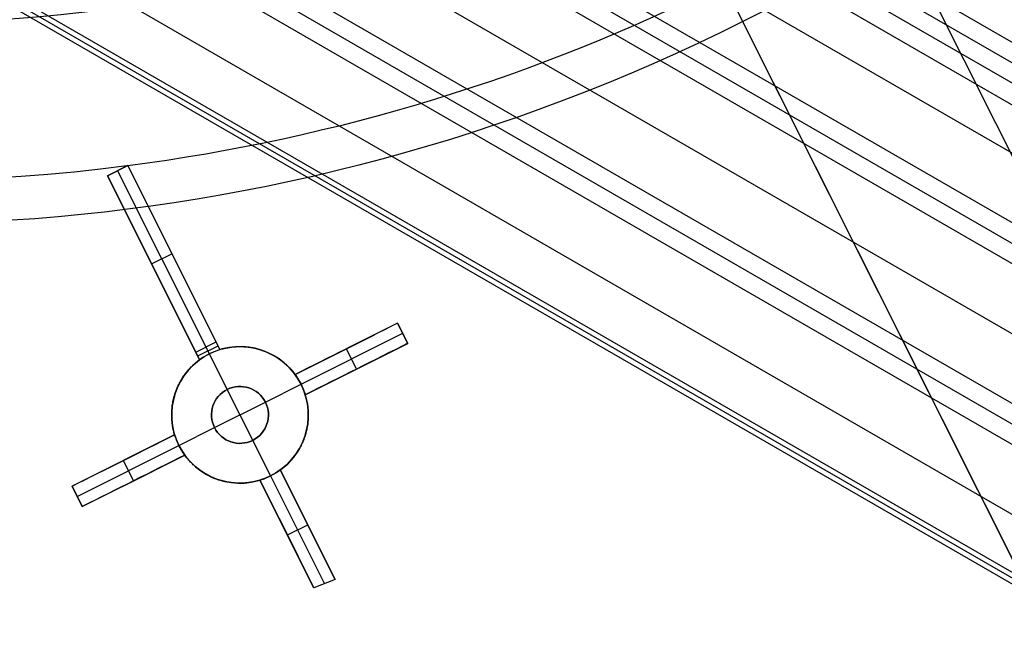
# Model space of a CAD drawing. Extents: x 12963 to 14406, y -2067 to -815.
# Tile 11 of 68: x 13690 to 13733, y -1717 to -1690. Entities that reach past the tile are written whole.
import ezdxf

# ---------------------------------------------------------------- set-up
doc = ezdxf.new("R2010")
doc.units = 0
doc.layers.get('0').update_dxf_attribs({"linetype": 'CONTINUOUS'})
doc.layers.add('COLOR', color=7, linetype='CONTINUOUS')
doc.layers.add('LUZ', color=7, linetype='CONTINUOUS')

msp = doc.modelspace()

# ---------------------------------------------------------------- linework, layer by layer
for p, q in [((14357.041, -2050.711, 73.306), (13696.985, -1669.627, 73.306)), ((14355.849, -2052.775, 75.909), (13692.81, -1669.969, 75.909)), ((14356.265, -2052.056, 74.152), (13694.52, -1669.998, 74.152)), ((13695.772, -1669.824, 73.729), (14356.653, -2051.383, 73.729)), ((13684.668, -1675.316, 76.109), (14351.499, -2060.31, 76.109)), ((13683.339, -1677.619, 76.48), (14350.169, -2062.614, 76.48)), ((13682.95, -1678.291, 76.902), (14349.781, -2063.286, 76.902)), ((13682.562, -1678.964, 77.325), (14349.362, -2063.941, 77.325)), ((13704.65, -1678.917, 74.523), (14354.935, -2054.359, 74.523)), ((13681.232, -1681.267, 77.696), (14347.192, -2065.759, 77.696)), ((14353.605, -2056.662, 74.893), (13703.843, -1681.522, 74.893)), ((14352.829, -2058.007, 75.739), (13701.359, -1681.881, 75.739)), ((13703.029, -1681.949, 75.316), (14353.217, -2057.335, 75.316)), ((14341.649, -2065.37, 79.04), (13680.015, -1683.375, 79.04)), ((14341.762, -2065.175, 80.015), (13680.128, -1683.181, 80.015)), ((14341.537, -2065.565, 78.066), (13679.903, -1683.57, 78.066))]:
    msp.add_line(p, q)
at = {"layer": 'COLOR'}
for p, q in [((13711.419, -1669.445, 26.2), (13750.358, -1747.142, -10.843)), ((13717.651, -1681.879, 22.446), (13752.326, -1751.069, -10.541)), ((13693.686, -1696.534, 17.172), (13694.58, -1696.086, 17.315)), ((13694.58, -1696.086, 15.7), (13693.686, -1696.534, 15.7)), ((13693.686, -1696.534, 16.507), (13694.58, -1696.086, 16.507)), ((13694.133, -1696.31, 15.7), (13694.133, -1696.31, 17.244)), ((13694.133, -1696.31, 15.7), (13698.013, -1704.053, 0.7)), ((13694.58, -1696.086, 17.315), (13698.631, -1704.17, 13.655)), ((13694.58, -1696.086, 15.7), (13694.58, -1696.086, 17.315)), ((13698.46, -1703.829, 0.7), (13694.58, -1696.086, 15.7)), ((13697.737, -1704.618, 13.526), (13693.686, -1696.534, 17.172)), ((13693.686, -1696.534, 15.7), (13693.686, -1696.534, 17.172)), ((13693.686, -1696.534, 15.7), (13697.566, -1704.277, 0.7)), ((13698.631, -1704.17, 9.007), (13696.311, -1699.541, 9.007)), ((13697.737, -1704.618, 8.936), (13695.436, -1700.026, 8.936)), ((13695.626, -1700.406, 8.2), (13696.52, -1699.958, 8.2)), ((13696.606, -1700.128, 15.49), (13696.606, -1700.128, 7.869)), ((13695.712, -1700.576, 7.869), (13695.712, -1700.576, 15.354)), ((13706.438, -1703.007, 10.7), (13701.93, -1705.266, 5.658)), ((13706.438, -1703.007, 13.462), (13706.886, -1703.901, 13.046)), ((13706.438, -1703.007, 13.462), (13706.438, -1703.007, 10.7)), ((13706.886, -1703.901, 10.7), (13706.438, -1703.007, 10.7)), ((13706.886, -1703.901, 12.081), (13706.438, -1703.007, 12.081)), ((13697.566, -1704.277, 0.7), (13698.46, -1703.829, 0.7)), ((13698.631, -1704.17, 0.7), (13698.46, -1703.829, 0.7)), ((13701.93, -1705.266, 9.56), (13705.419, -1703.518, 9.56)), ((13702.192, -1705.694, 5.7), (13706.662, -1703.454, 10.7)), ((13706.662, -1703.454, 13.254), (13706.662, -1703.454, 10.7)), ((13697.652, -1704.447, 0.7), (13698.546, -1703.999, 0.7)), ((13698.166, -1704.357, 0.7), (13698.013, -1704.053, 0.7)), ((13698.631, -1704.17, 0.7), (13698.631, -1704.17, 13.655)), ((13702.378, -1706.16, 5.658), (13706.886, -1703.901, 10.7)), ((13704.184, -1704.137, 8.179), (13704.184, -1704.137, 13.218)), ((13704.632, -1705.031, 8.179), (13704.184, -1704.137, 8.179)), ((13706.886, -1703.901, 10.7), (13706.886, -1703.901, 13.046)), ((13697.566, -1704.277, 0.7), (13697.737, -1704.618, 0.7)), ((13697.737, -1704.618, 13.526), (13697.737, -1704.618, 0.7)), ((13698.166, -1704.357, 0.7), (13698.166, -1704.357, -7.3)), ((13698.95, -1705.921, -7.3), (13698.166, -1704.357, -7.3)), ((13702.378, -1706.16, 9.352), (13705.68, -1704.505, 9.352)), ((13704.632, -1705.031, 12.804), (13704.632, -1705.031, 8.179)), ((13701.93, -1705.266, 12.945), (13701.93, -1705.266, 5.658)), ((13698.95, -1705.921, -1.3), (13698.95, -1705.921, -7.3)), ((13700.07, -1708.156, -1.3), (13698.95, -1705.921, -1.3)), ((13700.627, -1706.478, -7.3), (13702.192, -1705.694, -7.3)), ((13702.192, -1705.694, 5.7), (13702.192, -1705.694, -7.3)), ((13702.378, -1706.16, 5.658), (13702.378, -1706.16, 12.534)), ((13698.392, -1707.599, -1.3), (13700.627, -1706.478, -1.3)), ((13700.627, -1706.478, -7.3), (13700.627, -1706.478, -1.3)), ((13696.828, -1708.383, -7.3), (13698.392, -1707.599, -7.3)), ((13698.392, -1707.599, -1.3), (13698.392, -1707.599, -7.3)), ((13696.641, -1707.917, 5.658), (13692.134, -1710.176, 10.7)), ((13693.717, -1709.383, 8.929), (13696.641, -1707.917, 8.929)), ((13696.641, -1707.917, 5.658), (13696.641, -1707.917, 12.201)), ((13700.07, -1708.156, -1.3), (13700.07, -1708.156, -7.3)), ((13700.854, -1709.721, -7.3), (13700.07, -1708.156, -7.3)), ((13692.358, -1710.623, 10.7), (13696.828, -1708.383, 5.7)), ((13696.828, -1708.383, -7.3), (13696.828, -1708.383, 5.7)), ((13692.582, -1711.07, 10.7), (13697.089, -1708.811, 5.658)), ((13694.345, -1710.186, 8.728), (13697.089, -1708.811, 8.728)), ((13697.089, -1708.811, 11.797), (13697.089, -1708.811, 5.658)), ((13694.387, -1709.046, 8.179), (13694.387, -1709.046, 11.84)), ((13694.835, -1709.94, 8.179), (13694.387, -1709.046, 8.179)), ((13701.282, -1709.459, 11.241), (13703.692, -1714.267, 9.036)), ((13701.282, -1709.459, 3.658), (13701.282, -1709.459, 11.241)), ((13703.692, -1714.267, 9.036), (13701.282, -1709.459, 3.658)), ((13702.981, -1712.849, 7.45), (13701.282, -1709.459, 7.45)), ((13700.854, -1709.721, 3.7), (13700.854, -1709.721, -7.3)), ((13700.854, -1709.721, 3.7), (13703.227, -1714.455, 8.996)), ((13692.582, -1711.07, 11.057), (13692.134, -1710.176, 11.453)), ((13692.134, -1710.176, 10.7), (13692.134, -1710.176, 11.453)), ((13692.134, -1710.176, 10.7), (13692.582, -1711.07, 10.7)), ((13692.56, -1711.026, 11.077), (13692.134, -1710.176, 11.077)), ((13694.835, -1709.94, 11.44), (13694.835, -1709.94, 8.179)), ((13702.761, -1714.642, 8.954), (13700.388, -1709.907, 11.12)), ((13700.388, -1709.907, 11.12), (13700.388, -1709.907, 3.658)), ((13700.388, -1709.907, 3.658), (13702.761, -1714.642, 8.954)), ((13700.388, -1709.907, 7.389), (13702.06, -1713.242, 7.389)), ((13692.358, -1710.623, 10.7), (13692.358, -1710.623, 11.255)), ((13692.582, -1711.07, 10.7), (13692.582, -1711.07, 11.057)), ((13701.593, -1712.311, 6.347), (13702.487, -1711.863, 6.347)), ((13702.487, -1711.863, 6.347), (13702.487, -1711.863, 10.14)), ((13701.575, -1712.275, 6.306), (13701.575, -1712.275, 10.038)), ((13703.692, -1714.267, 9.036), (13702.761, -1714.642, 8.954))]:
    msp.add_line(p, q, dxfattribs=at)
for points in [[(13698.631, -1704.17, 13.655), (13698.689, -1704.153, 13.658), (13698.746, -1704.137, 13.661), (13698.804, -1704.123, 13.663), (13698.862, -1704.109, 13.665), (13698.92, -1704.097, 13.666), (13698.978, -1704.086, 13.666), (13699.037, -1704.076, 13.666), (13699.095, -1704.067, 13.666), (13699.154, -1704.06, 13.665), (13699.213, -1704.053, 13.663), (13699.272, -1704.048, 13.661), (13699.331, -1704.044, 13.659), (13699.39, -1704.041, 13.656), (13699.449, -1704.039, 13.652), (13699.509, -1704.039, 13.648), (13699.569, -1704.039, 13.644), (13699.628, -1704.041, 13.639), (13699.688, -1704.044, 13.633), (13699.747, -1704.048, 13.627), (13699.806, -1704.053, 13.62), (13699.864, -1704.059, 13.613), (13699.923, -1704.067, 13.606), (13699.981, -1704.076, 13.598), (13700.038, -1704.085, 13.589), (13700.096, -1704.096, 13.581), (13700.153, -1704.108, 13.571), (13700.21, -1704.121, 13.561), (13700.267, -1704.136, 13.551), (13700.323, -1704.151, 13.54), (13700.38, -1704.167, 13.529), (13700.435, -1704.185, 13.517), (13700.491, -1704.204, 13.505), (13700.546, -1704.223, 13.493), (13700.6, -1704.244, 13.48), (13700.654, -1704.265, 13.467), (13700.708, -1704.288, 13.453), (13700.76, -1704.312, 13.439), (13700.812, -1704.336, 13.425), (13700.864, -1704.361, 13.41), (13700.915, -1704.388, 13.395), (13700.965, -1704.415, 13.38), (13701.015, -1704.443, 13.364), (13701.064, -1704.472, 13.348), (13701.112, -1704.502, 13.331), (13701.16, -1704.533, 13.315), (13701.208, -1704.565, 13.298), (13701.254, -1704.598, 13.28), (13701.301, -1704.632, 13.262), (13701.346, -1704.666, 13.244), (13701.391, -1704.701, 13.226), (13701.434, -1704.737, 13.207), (13701.477, -1704.774, 13.189), (13701.519, -1704.811, 13.17), (13701.561, -1704.849, 13.15), (13701.601, -1704.888, 13.131), (13701.641, -1704.927, 13.111), (13701.68, -1704.967, 13.091), (13701.718, -1705.008, 13.071), (13701.755, -1705.049, 13.051), (13701.792, -1705.091, 13.03), (13701.828, -1705.134, 13.009), (13701.863, -1705.177, 12.988), (13701.93, -1705.266, 12.945)], [(13696.641, -1707.917, 12.201), (13696.61, -1707.807, 12.249), (13696.583, -1707.697, 12.297), (13696.571, -1707.641, 12.321), (13696.56, -1707.586, 12.345), (13696.55, -1707.53, 12.369), (13696.541, -1707.474, 12.393), (13696.534, -1707.418, 12.417), (13696.527, -1707.362, 12.441), (13696.517, -1707.25, 12.489), (13696.511, -1707.137, 12.537), (13696.51, -1707.024, 12.585), (13696.511, -1706.967, 12.609), (13696.512, -1706.91, 12.633), (13696.515, -1706.853, 12.657), (13696.52, -1706.796, 12.681), (13696.525, -1706.739, 12.705), (13696.531, -1706.682, 12.729), (13696.538, -1706.625, 12.752), (13696.547, -1706.569, 12.775), (13696.556, -1706.513, 12.799), (13696.567, -1706.457, 12.822), (13696.578, -1706.401, 12.844), (13696.591, -1706.345, 12.867), (13696.605, -1706.29, 12.89), (13696.619, -1706.235, 12.912), (13696.635, -1706.18, 12.934), (13696.652, -1706.126, 12.956), (13696.67, -1706.071, 12.978), (13696.689, -1706.017, 13), (13696.709, -1705.963, 13.022), (13696.731, -1705.909, 13.043), (13696.753, -1705.856, 13.065), (13696.776, -1705.802, 13.086), (13696.801, -1705.75, 13.106), (13696.826, -1705.697, 13.127), (13696.853, -1705.645, 13.147), (13696.881, -1705.594, 13.167), (13696.909, -1705.543, 13.187), (13696.939, -1705.493, 13.207), (13696.969, -1705.443, 13.226), (13697.001, -1705.393, 13.245), (13697.034, -1705.345, 13.263), (13697.067, -1705.297, 13.282), (13697.102, -1705.249, 13.299), (13697.137, -1705.203, 13.317), (13697.174, -1705.156, 13.334), (13697.211, -1705.111, 13.351), (13697.25, -1705.066, 13.368), (13697.289, -1705.021, 13.384), (13697.33, -1704.977, 13.4), (13697.371, -1704.934, 13.416), (13697.414, -1704.892, 13.431), (13697.457, -1704.85, 13.446), (13697.502, -1704.81, 13.46), (13697.547, -1704.77, 13.474), (13697.593, -1704.73, 13.488), (13697.64, -1704.692, 13.501), (13697.688, -1704.655, 13.514), (13697.737, -1704.618, 13.526)], [(13702.378, -1706.16, 12.534), (13702.41, -1706.27, 12.486), (13702.437, -1706.38, 12.438), (13702.459, -1706.49, 12.39), (13702.469, -1706.546, 12.366), (13702.478, -1706.601, 12.342), (13702.486, -1706.657, 12.318), (13702.492, -1706.713, 12.294), (13702.502, -1706.825, 12.246), (13702.508, -1706.938, 12.199), (13702.51, -1707.051, 12.151), (13702.509, -1707.108, 12.127), (13702.507, -1707.165, 12.104), (13702.504, -1707.222, 12.08), (13702.5, -1707.279, 12.057), (13702.495, -1707.336, 12.033), (13702.489, -1707.393, 12.01), (13702.481, -1707.45, 11.987), (13702.473, -1707.506, 11.964), (13702.464, -1707.562, 11.941), (13702.453, -1707.618, 11.919), (13702.442, -1707.674, 11.896), (13702.429, -1707.73, 11.874), (13702.415, -1707.785, 11.852), (13702.401, -1707.84, 11.83), (13702.385, -1707.895, 11.809), (13702.368, -1707.95, 11.787), (13702.35, -1708.004, 11.766), (13702.331, -1708.059, 11.745), (13702.311, -1708.113, 11.724), (13702.289, -1708.167, 11.703), (13702.267, -1708.22, 11.682), (13702.244, -1708.273, 11.662), (13702.219, -1708.326, 11.642), (13702.193, -1708.379, 11.622), (13702.167, -1708.431, 11.602), (13702.139, -1708.482, 11.583), (13702.111, -1708.533, 11.564), (13702.081, -1708.584, 11.545), (13702.05, -1708.634, 11.527), (13702.019, -1708.683, 11.509), (13701.986, -1708.732, 11.491), (13701.953, -1708.78, 11.474), (13701.918, -1708.827, 11.456), (13701.883, -1708.874, 11.44), (13701.846, -1708.92, 11.423), (13701.808, -1708.966, 11.407), (13701.77, -1709.011, 11.391), (13701.73, -1709.056, 11.376), (13701.689, -1709.1, 11.36), (13701.648, -1709.143, 11.346), (13701.605, -1709.185, 11.331), (13701.562, -1709.227, 11.317), (13701.518, -1709.267, 11.303), (13701.472, -1709.307, 11.29), (13701.426, -1709.347, 11.277), (13701.379, -1709.385, 11.265), (13701.331, -1709.422, 11.253), (13701.282, -1709.459, 11.241)], [(13700.388, -1709.907, 11.12), (13700.331, -1709.924, 11.117), (13700.273, -1709.94, 11.114), (13700.216, -1709.954, 11.112), (13700.158, -1709.968, 11.111), (13700.1, -1709.98, 11.11), (13700.042, -1709.991, 11.109), (13699.984, -1710.001, 11.109), (13699.925, -1710.01, 11.109), (13699.867, -1710.017, 11.11), (13699.808, -1710.024, 11.112), (13699.749, -1710.029, 11.114), (13699.69, -1710.033, 11.116), (13699.631, -1710.036, 11.119), (13699.572, -1710.038, 11.122), (13699.512, -1710.039, 11.126), (13699.453, -1710.038, 11.13), (13699.393, -1710.036, 11.135), (13699.334, -1710.033, 11.14), (13699.275, -1710.029, 11.146), (13699.216, -1710.024, 11.152), (13699.158, -1710.018, 11.159), (13699.099, -1710.011, 11.166), (13699.041, -1710.002, 11.173), (13698.984, -1709.992, 11.181), (13698.926, -1709.981, 11.189), (13698.869, -1709.97, 11.198), (13698.812, -1709.956, 11.207), (13698.755, -1709.942, 11.217), (13698.699, -1709.927, 11.227), (13698.643, -1709.911, 11.238), (13698.587, -1709.893, 11.249), (13698.531, -1709.875, 11.26), (13698.476, -1709.855, 11.272), (13698.422, -1709.834, 11.284), (13698.368, -1709.813, 11.296), (13698.314, -1709.79, 11.309), (13698.262, -1709.767, 11.323), (13698.209, -1709.742, 11.336), (13698.158, -1709.717, 11.35), (13698.107, -1709.691, 11.364), (13698.057, -1709.663, 11.379), (13698.007, -1709.635, 11.394), (13697.958, -1709.606, 11.409), (13697.909, -1709.576, 11.425), (13697.861, -1709.545, 11.441), (13697.814, -1709.513, 11.457), (13697.767, -1709.48, 11.474), (13697.721, -1709.447, 11.491), (13697.675, -1709.412, 11.508), (13697.63, -1709.377, 11.526), (13697.586, -1709.341, 11.544), (13697.543, -1709.304, 11.562), (13697.501, -1709.267, 11.58), (13697.459, -1709.229, 11.599), (13697.419, -1709.19, 11.618), (13697.379, -1709.151, 11.637), (13697.34, -1709.111, 11.656), (13697.302, -1709.07, 11.675), (13697.264, -1709.028, 11.695), (13697.228, -1708.986, 11.715), (13697.192, -1708.943, 11.735), (13697.157, -1708.9, 11.756), (13697.123, -1708.856, 11.776), (13697.089, -1708.811, 11.797)]]:
    msp.add_polyline3d(points, dxfattribs=at)
for centre, radius, start, end in [((13684.047, -1614.829, -11.461), 153, 206.61842, 26.61842), ((13684.047, -1614.829, -35.8), 153, 206.61842, 26.61842), ((13684.047, -1614.829, -23.63), 153, 206.61842, 26.61842), ((13684.047, -1614.829, -10.909), 152.834, 206.61842, 26.61842), ((13684.047, -1614.829, -35.8), 150, 206.61842, 26.61842), ((13699.51, -1707.039, -7.3), 3, 26.6184, 206.6184), ((13699.51, -1707.039, -7.3), 3, 206.6184, 26.6184), ((13699.51, -1707.039, -7.3), 1.25, 26.6184, 206.6184), ((13699.51, -1707.039, -7.3), 1.25, 206.6184, 26.6184)]:
    msp.add_arc(centre, radius, start, end, dxfattribs=at)
at = {"layer": 'COLOR', "extrusion": (0, 0, -1)}
for centre, radius, start, end in [((-13684.047, -1614.829, 10.541), 152.392, 153.38158, 333.38158), ((-13684.047, -1614.829, -43.5), 75, 243.38158, 63.38158), ((-13684.047, -1614.829, -32.973), 75, 243.38158, 63.38158), ((-13684.047, -1614.829, -43.5), 73, 243.38158, 63.38158), ((-13684.047, -1614.829, -43.5), 73, 243.38158, 63.38158), ((-13684.047, -1614.829, -33.399), 73, 243.38158, 63.38158), ((-13684.047, -1614.829, -18.688), 83.816, 153.38158, 333.38158), ((-13684.047, -1614.829, -22.446), 75, 243.38158, 333.38158), ((-13684.047, -1614.829, -17.309), 81.95, 224.13835, 262.6114), ((-13684.047, -1614.829, -17.309), 81.95, 262.63961, 314.10432), ((-13699.51, -1707.039, -3.187), 3, 72.9756, 153.3816), ((-13699.51, -1707.039, -0.7), 3, 53.7875, 72.9756), ((-13699.51, -1707.039, -3.187), 3, 333.3816, 53.7875), ((-13699.51, -1707.039, -2.617), 3, 153.3816, 333.3816), ((-13699.51, -1707.039, 4.3), 1.25, 333.3816, 153.3816), ((-13699.51, -1707.039, 1.3), 1.25, 333.3816, 153.3816), ((-13699.51, -1707.039, 1.3), 1.25, 153.3816, 333.3816), ((-13699.51, -1707.039, 4.3), 1.25, 153.3816, 333.3816)]:
    msp.add_arc(centre, radius, start, end, dxfattribs=at)
at = {"layer": 'COLOR', "extrusion": (-0.448047, 0.89401, -9.58315e-09)}
msp.add_arc((-11511.753, -217.21, -7663.628), 231.633, 83.52392, 84.77763, dxfattribs=at)
at = {"layer": 'COLOR', "extrusion": (0.448047, -0.89401, -1.27201e-09)}
msp.add_arc((11511.717, -219.718, 7664.628), 233.714, 95.16709, 96.4095, dxfattribs=at)
at = {"layer": 'COLOR', "extrusion": (0.632161, 0.316817, -0.707107)}
for centre, start, end in [((-7664.129, 8123.478, 8117.564), 76.4986, 89.9649), ((-7664.127, 8123.478, 8117.564), 90.0351, 103.5014)]:
    msp.add_arc(centre, 2.147, start, end, dxfattribs=at)
at = {"layer": 'COLOR', "extrusion": (-0.448047, 0.89401, 4.46032e-12)}
msp.add_arc((-11515.514, -246.74, -7663.628), 261.404, 81.01064, 82.12785, dxfattribs=at)
at = {"layer": 'COLOR', "extrusion": (-0.632161, -0.316817, -0.707107)}
for centre, start, end in [((7664.129, -8115.469, -8121.382), 90.0351, 103.5014), ((7664.127, -8115.469, -8121.382), 76.4986, 89.9649)]:
    msp.add_arc(centre, 2.147, start, end, dxfattribs=at)
at = {"layer": 'COLOR', "extrusion": (0.448047, -0.89401, -7.0629e-08)}
msp.add_arc((11515.395, -248.891, 7664.628), 263.12, 97.7945, 98.90419, dxfattribs=at)
at = {"layer": 'COLOR', "extrusion": (0.316817, -0.632161, -0.707107)}
msp.add_arc((11482.669, 5421.958, 5418.862), 2.136, 76.4635, 103.5365, dxfattribs=at)
at = {"layer": 'LUZ'}
for p, q in [((13623.361, -1476.287, -31.05), (13758.834, -1746.296, -31.05)), ((13623.361, -1476.287, -32.55), (13758.834, -1746.296, -32.55))]:
    msp.add_line(p, q, dxfattribs=at)

doc.saveas('drawing.dxf')
